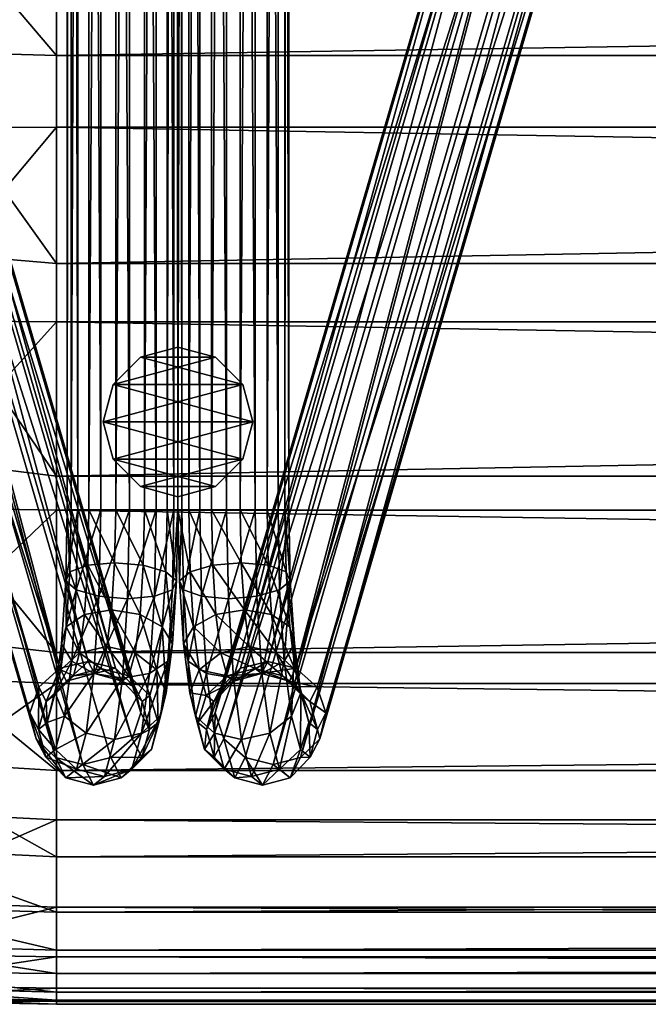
# Model space of a CAD drawing. Header units: inches. Extents: x -36.7 to 36.7, y -12.4 to 12.4.
# Tile 5 of 43: x -25.2 to -22.4, y -12.4 to -8. Entities that reach past the tile are written whole.
import ezdxf

# ---------------------------------------------------------------- set-up
doc = ezdxf.new("R2010")
doc.units = ezdxf.units.IN
doc.header["$MEASUREMENT"] = 0
for name, color, linetype in [('AFUCH-3-BSPT', 4, 'Continuous'), ('AFUCH-3-GDPL', 19, 'Continuous'), ('AFUCH-3-STUP', 5, 'Continuous')]:
    doc.layers.add(name, color=color, linetype=linetype)

msp = doc.modelspace()

# ---------------------------------------------------------------- meshes
at = {"layer": 'AFUCH-3-BSPT'}
mesh = msp.add_polyface(dxfattribs=at)
corners = [(-24.5543, 10.1909, 0.4209), (-24.5543, -10.1909, 0.4209), (-24.6743, 10.1909, 0.3724), (-24.6743, -10.1909, 0.3724), (-24.8024, 10.1909, 0.3904), (-24.8024, -10.1909, 0.3904), (-24.9044, 10.1909, 0.4701), (-24.9044, -10.1909, 0.4701), (-24.9529, 10.1909, 0.59), (-24.9529, -10.1909, 0.59), (-24.9349, 10.1909, 0.7182), (-24.9349, -10.1909, 0.7182), (-24.8552, 10.1909, 0.8202), (-24.8552, -10.1909, 0.8202), (-24.7352, 10.1909, 0.8686), (-24.7352, -10.1909, 0.8686), (-24.607, 10.1909, 0.8506), (-24.607, -10.1909, 0.8506), (-24.5051, 10.1909, 0.771), (-24.5051, -10.1909, 0.771), (-24.4566, 10.1909, 0.651), (-24.4566, -10.1909, 0.651), (-24.4746, 10.1909, 0.5228), (-24.4746, -10.1909, 0.5228), (-24.74, 10.4272, 0.9074), (-26.353, 6.212, 13.0186), (-24.9848, 10.8993, 1.8758), (-26.227, 6.1821, 13.0186), (-24.8592, 10.8684, 1.8782), (-26.1011, 6.2249, 13.0186), (-24.7367, 10.8993, 1.9063), (-26.0089, 6.3287, 13.0186), (-24.6501, 10.9838, 1.9524), (-25.9751, 6.4659, 13.0186), (-24.6228, 11.0991, 2.0043), (-26.0089, 6.5996, 13.0186), (-24.6619, 11.2145, 2.048), (-26.1011, 6.6941, 13.0186), (-24.757, 11.2989, 2.0719), (-24.8826, 11.3298, 2.0694), (-26.4451, 6.3065, 13.0186), (-25.0799, 10.9838, 1.8996), (-26.4789, 6.4402, 13.0186), (-25.119, 11.0991, 1.9434), (-26.4451, 6.5774, 13.0186), (-25.0917, 11.2145, 1.9952), (-26.353, 6.6813, 13.0186), (-25.0051, 11.2989, 2.0414), (-26.227, 6.724, 13.0186)]
mesh.append_faces([[corners[k] for k in face] for face in [(16, 24, 14), (27, 26, 28), (29, 28, 30), (31, 30, 32), (37, 36, 38), (26, 40, 41), (45, 46, 47), (47, 48, 39), (25, 42, 40), (37, 33, 35)]], dxfattribs={"vtx0": -1})
mesh.append_faces([[corners[k] for k in face] for face in [(33, 32, 34), (35, 34, 36), (29, 46, 27), (27, 44, 25), (46, 29, 48), (48, 31, 37)]], dxfattribs={"vtx0": -1, "vtx1": -1})
mesh.append_faces([[corners[k] for k in face] for face in [(41, 42, 43), (43, 44, 45), (27, 46, 44), (25, 44, 42), (48, 29, 31), (37, 31, 33)]], dxfattribs={"vtx0": -1, "vtx2": -1})
mesh.append_faces([[corners[k] for k in face] for face in [(0, 1, 2), (2, 3, 4), (4, 5, 6), (10, 11, 12), (12, 13, 14), (14, 15, 16), (16, 17, 18), (22, 23, 0), (25, 26, 27), (27, 28, 29), (29, 30, 31), (31, 32, 33), (33, 34, 35), (35, 36, 37), (25, 40, 26)]], dxfattribs={"vtx1": -1})
mesh.append_faces([[corners[k] for k in face] for face in [(6, 7, 8), (8, 9, 10), (18, 19, 20), (20, 21, 22)]], dxfattribs={"vtx1": -1, "vtx2": -1})
mesh.append_faces([[corners[k] for k in face] for face in [(37, 38, 39), (41, 40, 42), (43, 42, 44), (45, 44, 46), (47, 46, 48), (39, 48, 37)]], dxfattribs={"vtx2": -1})
mesh = msp.add_polyface(dxfattribs=at)
corners = [(-24.0582, 10.1909, 0.8202), (-24.1734, 10.4272, 0.9074), (-24.1782, 10.1909, 0.8686), (-24.2391, -10.1909, 0.3724), (-24.3591, 10.1909, 0.4209), (-24.2391, 10.1909, 0.3724), (-24.111, -10.1909, 0.3904), (-24.111, 10.1909, 0.3904), (-24.009, -10.1909, 0.4701), (-24.009, 10.1909, 0.4701), (-23.9605, -10.1909, 0.59), (-23.9605, 10.1909, 0.59), (-23.9785, -10.1909, 0.7182), (-23.9785, 10.1909, 0.7182), (-24.0582, -10.1909, 0.8202), (-24.1782, -10.1909, 0.8686), (-24.3063, -10.1909, 0.8506), (-24.3063, 10.1909, 0.8506), (-24.4083, -10.1909, 0.771), (-24.4083, 10.1909, 0.771), (-24.4568, -10.1909, 0.651), (-24.4568, 10.1909, 0.651), (-24.4388, -10.1909, 0.5228), (-24.4388, 10.1909, 0.5228), (-24.3591, -10.1909, 0.4209), (-24.1564, 11.2989, 2.0719), (-22.8123, 6.6939, 13.0186), (-24.0308, 11.3298, 2.0694), (-22.6864, 6.7238, 13.0186), (-23.9083, 11.2989, 2.0414), (-22.5604, 6.6811, 13.0186), (-23.8217, 11.2145, 1.9953), (-22.4682, 6.5772, 13.0186), (-23.7944, 11.0991, 1.9434), (-22.4345, 6.4401, 13.0186), (-23.8335, 10.9838, 1.8996), (-22.4682, 6.3063, 13.0186), (-23.9286, 10.8993, 1.8758), (-22.5604, 6.2119, 13.0186), (-22.6864, 6.182, 13.0186), (-24.2515, 11.2145, 2.048), (-22.9045, 6.5994, 13.0186), (-24.2906, 11.0991, 2.0043), (-22.9382, 6.4657, 13.0186), (-24.2633, 10.9838, 1.9524), (-22.9045, 6.3285, 13.0186), (-24.1767, 10.8993, 1.9063), (-22.8123, 6.2247, 13.0186), (-24.0542, 10.8684, 1.8782)]
mesh.append_faces([[corners[k] for k in face] for face in [(0, 1, 2), (3, 4, 5), (6, 5, 7), (8, 7, 9), (14, 13, 0), (15, 0, 2), (16, 2, 17), (18, 17, 19), (24, 23, 4), (27, 26, 28), (29, 28, 30), (31, 30, 32), (33, 32, 34), (35, 34, 36), (37, 36, 38), (26, 40, 41), (41, 42, 43), (43, 44, 45), (45, 46, 47), (47, 48, 39), (43, 26, 41)]], dxfattribs={"vtx0": -1})
mesh.append_faces([[corners[k] for k in face] for face in [(10, 9, 11), (12, 11, 13), (20, 19, 21), (22, 21, 23), (38, 32, 39), (39, 30, 47), (47, 28, 45), (45, 26, 43)]], dxfattribs={"vtx0": -1, "vtx1": -1})
mesh.append_faces([[corners[k] for k in face] for face in [(39, 32, 30), (47, 30, 28), (45, 28, 26), (38, 34, 32)]], dxfattribs={"vtx0": -1, "vtx2": -1})
mesh.append_faces([[corners[k] for k in face] for face in [(25, 26, 27), (27, 28, 29), (29, 30, 31), (35, 36, 37), (25, 40, 26), (36, 34, 38)]], dxfattribs={"vtx1": -1})
mesh.append_faces([[corners[k] for k in face] for face in [(31, 32, 33), (33, 34, 35), (41, 40, 42), (43, 42, 44)]], dxfattribs={"vtx1": -1, "vtx2": -1})
mesh.append_faces([[corners[k] for k in face] for face in [(37, 38, 39), (45, 44, 46), (47, 46, 48), (39, 48, 37)]], dxfattribs={"vtx2": -1})
mesh = msp.add_polyface(dxfattribs=at)
corners = [(-24.8552, -10.1909, 0.8202), (-24.74, -10.4272, 0.9074), (-24.7352, -10.1909, 0.8686), (-24.9349, -10.1909, 0.7182), (-24.8602, -10.438, 0.8607), (-24.6743, 10.1909, 0.3724), (-24.5543, -10.1909, 0.4209), (-24.6743, -10.1909, 0.3724), (-24.8024, 10.1909, 0.3904), (-24.8024, -10.1909, 0.3904), (-24.9044, 10.1909, 0.4701), (-24.9044, -10.1909, 0.4701), (-24.9529, 10.1909, 0.59), (-24.9529, -10.1909, 0.59), (-24.9349, 10.1909, 0.7182), (-24.8552, 10.1909, 0.8202), (-24.7352, 10.1909, 0.8686), (-24.607, 10.1909, 0.8506), (-24.607, -10.1909, 0.8506), (-24.5051, 10.1909, 0.771), (-24.5051, -10.1909, 0.771), (-24.4566, 10.1909, 0.651), (-24.4566, -10.1909, 0.651), (-24.4746, 10.1909, 0.5228), (-24.4746, -10.1909, 0.5228), (-24.5543, 10.1909, 0.4209), (-24.757, -11.2989, 2.0719), (-26.1011, -6.6939, 13.0186), (-24.8826, -11.3298, 2.0694), (-26.227, -6.7238, 13.0186), (-25.0051, -11.2989, 2.0414), (-26.353, -6.6811, 13.0186), (-25.0917, -11.2145, 1.9953), (-26.4451, -6.5772, 13.0186), (-25.119, -11.0991, 1.9434), (-26.4789, -6.4401, 13.0186), (-25.0799, -10.9838, 1.8996), (-26.4451, -6.3063, 13.0186), (-24.9848, -10.8993, 1.8758), (-26.353, -6.2119, 13.0186), (-26.227, -6.182, 13.0186), (-24.6619, -11.2145, 2.048), (-26.0089, -6.5994, 13.0186), (-24.6228, -11.0991, 2.0043), (-25.9751, -6.4657, 13.0186), (-24.6501, -10.9838, 1.9524), (-26.0089, -6.3285, 13.0186), (-24.7367, -10.8993, 1.9063), (-26.1011, -6.2247, 13.0186), (-24.8592, -10.8684, 1.8782)]
mesh.append_faces([[corners[k] for k in face] for face in [(0, 1, 2), (3, 4, 0), (5, 6, 7), (8, 7, 9), (10, 9, 11), (15, 3, 0), (16, 0, 2), (17, 2, 18), (19, 18, 20), (25, 24, 6), (28, 27, 29), (30, 29, 31), (32, 31, 33), (34, 33, 35), (36, 35, 37), (38, 37, 39), (27, 41, 42), (42, 43, 44), (44, 45, 46), (46, 47, 48), (48, 49, 40), (44, 27, 42)]], dxfattribs={"vtx0": -1})
mesh.append_faces([[corners[k] for k in face] for face in [(12, 11, 13), (14, 13, 3), (21, 20, 22), (23, 22, 24), (39, 33, 40), (40, 31, 48), (48, 29, 46), (46, 27, 44)]], dxfattribs={"vtx0": -1, "vtx1": -1})
mesh.append_faces([[corners[k] for k in face] for face in [(40, 33, 31), (48, 31, 29), (46, 29, 27), (39, 35, 33)]], dxfattribs={"vtx0": -1, "vtx2": -1})
mesh.append_faces([[corners[k] for k in face] for face in [(26, 27, 28), (28, 29, 30), (30, 31, 32), (36, 37, 38), (26, 41, 27), (37, 35, 39)]], dxfattribs={"vtx1": -1})
mesh.append_faces([[corners[k] for k in face] for face in [(32, 33, 34), (34, 35, 36), (42, 41, 43), (44, 43, 45)]], dxfattribs={"vtx1": -1, "vtx2": -1})
mesh.append_faces([[corners[k] for k in face] for face in [(38, 39, 40), (46, 45, 47), (48, 47, 49), (40, 49, 38)]], dxfattribs={"vtx2": -1})
mesh = msp.add_polyface(dxfattribs=at)
corners = [(-24.3591, -10.1909, 0.4209), (-24.3591, 10.1909, 0.4209), (-24.2391, -10.1909, 0.3724), (-24.2391, 10.1909, 0.3724), (-24.111, -10.1909, 0.3904), (-24.111, 10.1909, 0.3904), (-24.009, -10.1909, 0.4701), (-24.009, 10.1909, 0.4701), (-23.9605, -10.1909, 0.59), (-23.9605, 10.1909, 0.59), (-23.9785, -10.1909, 0.7182), (-23.9785, 10.1909, 0.7182), (-24.0582, -10.1909, 0.8202), (-24.0582, 10.1909, 0.8202), (-24.1782, -10.1909, 0.8686), (-24.1782, 10.1909, 0.8686), (-24.3063, -10.1909, 0.8506), (-24.3063, 10.1909, 0.8506), (-24.4083, -10.1909, 0.771), (-24.4083, 10.1909, 0.771), (-24.4568, -10.1909, 0.651), (-24.4568, 10.1909, 0.651), (-24.4388, -10.1909, 0.5228), (-24.4388, 10.1909, 0.5228), (-24.1734, -10.4272, 0.9074), (-24.0532, -10.438, 0.8607), (-22.5604, -6.212, 13.0186), (-23.9286, -10.8993, 1.8758), (-22.6864, -6.1821, 13.0186), (-24.0542, -10.8684, 1.8782), (-22.8123, -6.2249, 13.0186), (-24.1767, -10.8993, 1.9063), (-22.9045, -6.3287, 13.0186), (-24.2633, -10.9838, 1.9524), (-22.9382, -6.4659, 13.0186), (-24.2906, -11.0991, 2.0043), (-22.9045, -6.5996, 13.0186), (-24.2515, -11.2145, 2.048), (-22.8123, -6.6941, 13.0186), (-24.1564, -11.2989, 2.0719), (-24.0308, -11.3298, 2.0694), (-22.4682, -6.3065, 13.0186), (-23.8335, -10.9838, 1.8996), (-22.4345, -6.4402, 13.0186), (-23.7944, -11.0991, 1.9434), (-22.4682, -6.5774, 13.0186), (-23.8217, -11.2145, 1.9952), (-22.5604, -6.6813, 13.0186), (-23.9083, -11.2989, 2.0414), (-22.6864, -6.724, 13.0186)]
mesh.append_faces([[corners[k] for k in face] for face in [(16, 24, 14), (14, 25, 12), (28, 27, 29), (30, 29, 31), (32, 31, 33), (38, 37, 39), (27, 41, 42), (46, 47, 48), (48, 49, 40), (26, 43, 41), (38, 34, 36)]], dxfattribs={"vtx0": -1})
mesh.append_faces([[corners[k] for k in face] for face in [(34, 33, 35), (36, 35, 37), (30, 47, 28), (28, 45, 26), (47, 30, 49), (49, 32, 38)]], dxfattribs={"vtx0": -1, "vtx1": -1})
mesh.append_faces([[corners[k] for k in face] for face in [(42, 43, 44), (44, 45, 46), (28, 47, 45), (26, 45, 43), (49, 30, 32), (38, 32, 34)]], dxfattribs={"vtx0": -1, "vtx2": -1})
mesh.append_faces([[corners[k] for k in face] for face in [(0, 1, 2), (2, 3, 4), (4, 5, 6), (10, 11, 12), (12, 13, 14), (14, 15, 16), (16, 17, 18), (22, 23, 0), (26, 27, 28), (28, 29, 30), (30, 31, 32), (32, 33, 34), (34, 35, 36), (36, 37, 38), (26, 41, 27)]], dxfattribs={"vtx1": -1})
mesh.append_faces([[corners[k] for k in face] for face in [(6, 7, 8), (8, 9, 10), (18, 19, 20), (20, 21, 22)]], dxfattribs={"vtx1": -1, "vtx2": -1})
mesh.append_faces([[corners[k] for k in face] for face in [(38, 39, 40), (42, 41, 43), (44, 43, 45), (46, 45, 47), (48, 47, 49), (40, 49, 38)]], dxfattribs={"vtx2": -1})
mesh = msp.add_polyface(dxfattribs=at)
corners = [(-24.7352, -10.1909, 0.8686), (-24.74, -10.4272, 0.9074), (-24.612, -10.438, 0.8912), (-24.607, -10.1909, 0.8506), (-24.5106, -10.4674, 0.8164), (-24.5051, -10.1909, 0.771), (-24.463, -10.5077, 0.703), (-24.4566, -10.1909, 0.651), (-24.4818, -10.5479, 0.5814), (-24.4746, -10.1909, 0.5228), (-24.5621, -10.5774, 0.4843), (-24.5543, -10.1909, 0.4209), (-24.6823, -10.5882, 0.4376), (-24.6743, -10.1909, 0.3724), (-24.8102, -10.5774, 0.4538), (-24.8024, -10.1909, 0.3904), (-24.9116, -10.5479, 0.5287), (-24.9044, -10.1909, 0.4701), (-24.9592, -10.5077, 0.642), (-24.9529, -10.1909, 0.59), (-24.9404, -10.4674, 0.7636), (-24.9349, -10.1909, 0.7182), (-24.8602, -10.438, 0.8607), (-24.8552, -10.1909, 0.8202), (-24.9777, -10.7908, 0.7925), (-24.9566, -10.7146, 0.8949), (-24.8969, -10.8298, 1.1597), (-24.8746, -10.6588, 0.9781), (-24.7751, -10.8019, 1.1934), (-24.6487, -10.8298, 1.1902), (-24.7537, -10.6384, 1.0197), (-24.6264, -10.6588, 1.0085), (-24.9324, -10.867, 0.6982), (-24.8327, -10.9227, 0.6374), (-24.7054, -10.9432, 0.6262), (-24.5846, -10.9227, 0.6678), (-24.4814, -10.7908, 0.8534), (-24.5026, -10.867, 0.751), (-24.5268, -10.7146, 0.9477), (-24.5517, -10.906, 1.151)]
mesh.append_faces([[corners[k] for k in face] for face in [(0, 2, 3), (3, 4, 5), (9, 10, 11), (11, 12, 13), (13, 14, 15), (15, 16, 17), (30, 29, 31), (1, 31, 2), (14, 32, 16), (12, 33, 14), (10, 34, 12), (8, 35, 10), (38, 2, 31), (31, 39, 38)]], dxfattribs={"vtx0": -1})
mesh.append_faces([[corners[k] for k in face] for face in [(24, 25, 18), (32, 24, 16), (36, 37, 6), (38, 36, 4)]], dxfattribs={"vtx0": -1, "vtx1": -1})
mesh.append_faces([[corners[k] for k in face] for face in [(5, 6, 7), (7, 8, 9), (17, 18, 19), (19, 20, 21), (6, 37, 8), (4, 36, 6)]], dxfattribs={"vtx0": -1, "vtx2": -1})
mesh.append_faces([[corners[k] for k in face] for face in [(25, 27, 20), (28, 29, 30), (30, 31, 1), (27, 30, 22)]], dxfattribs={"vtx1": -1})
mesh.append_faces([[corners[k] for k in face] for face in [(5, 4, 6), (7, 6, 8), (17, 16, 18), (19, 18, 20), (24, 18, 16), (25, 20, 18)]], dxfattribs={"vtx1": -1, "vtx2": -1})
mesh.append_faces([[corners[k] for k in face] for face in [(0, 1, 2), (3, 2, 4), (9, 8, 10), (11, 10, 12), (13, 12, 14), (15, 14, 16), (21, 20, 22), (23, 22, 1), (26, 27, 25), (28, 30, 27), (27, 22, 20), (30, 1, 22), (38, 4, 2)]], dxfattribs={"vtx2": -1})
mesh = msp.add_polyface(dxfattribs=at)
corners = [(-24.111, -10.1909, 0.3904), (-24.2311, -10.5881, 0.4376), (-24.2391, -10.1909, 0.3724), (-24.3513, -10.5774, 0.4843), (-24.3591, -10.1909, 0.4209), (-24.4316, -10.5479, 0.5814), (-24.4388, -10.1909, 0.5228), (-24.4504, -10.5077, 0.703), (-24.4568, -10.1909, 0.651), (-24.4027, -10.4674, 0.8164), (-24.4083, -10.1909, 0.771), (-24.3014, -10.438, 0.8912), (-24.3063, -10.1909, 0.8506), (-24.1734, -10.4272, 0.9074), (-24.1782, -10.1909, 0.8686), (-24.0532, -10.438, 0.8607), (-24.0582, -10.1909, 0.8202), (-23.973, -10.4674, 0.7636), (-23.9785, -10.1909, 0.7182), (-23.9541, -10.5077, 0.642), (-23.9605, -10.1909, 0.59), (-24.0018, -10.5479, 0.5287), (-24.009, -10.1909, 0.4701), (-24.1032, -10.5774, 0.4538), (-24.4319, -10.7908, 0.8534), (-24.3866, -10.7146, 0.9477), (-24.2647, -10.8298, 1.1902), (-24.287, -10.6588, 1.0085), (-24.1383, -10.8019, 1.1934), (-24.0165, -10.8298, 1.1597), (-24.1597, -10.6384, 1.0197), (-24.0388, -10.6588, 0.9781), (-24.4108, -10.867, 0.751), (-24.3288, -10.9227, 0.6678), (-24.208, -10.9431, 0.6262), (-24.0807, -10.9227, 0.6374), (-23.9357, -10.7908, 0.7925), (-23.981, -10.867, 0.6982), (-23.9568, -10.7146, 0.8949), (-23.9319, -10.906, 1.0982)]
mesh.append_faces([[corners[k] for k in face] for face in [(0, 1, 2), (2, 3, 4), (4, 5, 6), (10, 11, 12), (16, 17, 18), (22, 23, 0), (30, 29, 31), (13, 31, 15), (3, 32, 5), (1, 33, 3), (23, 34, 1), (21, 35, 23), (38, 15, 31), (31, 39, 38)]], dxfattribs={"vtx0": -1})
mesh.append_faces([[corners[k] for k in face] for face in [(24, 25, 7), (32, 24, 5), (36, 37, 19), (38, 36, 17)]], dxfattribs={"vtx0": -1, "vtx1": -1})
mesh.append_faces([[corners[k] for k in face] for face in [(6, 7, 8), (8, 9, 10), (18, 19, 20), (20, 21, 22), (19, 37, 21), (17, 36, 19)]], dxfattribs={"vtx0": -1, "vtx2": -1})
mesh.append_faces([[corners[k] for k in face] for face in [(25, 27, 9), (28, 29, 30), (30, 31, 13), (27, 30, 11)]], dxfattribs={"vtx1": -1})
mesh.append_faces([[corners[k] for k in face] for face in [(6, 5, 7), (8, 7, 9), (18, 17, 19), (20, 19, 21), (24, 7, 5), (25, 9, 7)]], dxfattribs={"vtx1": -1, "vtx2": -1})
mesh.append_faces([[corners[k] for k in face] for face in [(2, 1, 3), (4, 3, 5), (10, 9, 11), (12, 11, 13), (14, 13, 15), (16, 15, 17), (22, 21, 23), (0, 23, 1), (26, 27, 25), (28, 30, 27), (27, 11, 9), (30, 13, 11), (38, 17, 15)]], dxfattribs={"vtx2": -1})
mesh = msp.add_polyface(dxfattribs=at)
corners = [(-24.6228, -11.0991, 2.0043), (-24.6169, -11.0481, 1.6816), (-24.6501, -10.9838, 1.9524), (-24.7069, -10.9568, 1.6643), (-24.7367, -10.8993, 1.9063), (-24.8307, -10.9234, 1.6468), (-24.8592, -10.8684, 1.8782), (-24.9551, -10.9568, 1.6338), (-24.9848, -10.8993, 1.8758), (-25.0467, -11.0481, 1.6288), (-25.0799, -10.9838, 1.8996), (-24.8017, -10.9005, 1.4101), (-24.9247, -10.9328, 1.3864), (-24.8969, -10.8298, 1.1597), (-24.9815, -10.906, 1.0982), (-24.9566, -10.7146, 0.8949), (-24.9777, -10.7908, 0.7925), (-24.7751, -10.8019, 1.1934), (-24.8746, -10.6588, 0.9781), (-24.6766, -10.9328, 1.4168), (-24.6487, -10.8298, 1.1902), (-25.0127, -11.0213, 1.3519), (-25.0063, -11.01, 1.0254), (-24.9646, -11.114, 0.9607), (-24.9324, -10.867, 0.6982), (-24.8327, -10.9227, 0.6374), (-24.8102, -10.5774, 0.4538), (-24.7054, -10.9432, 0.6262), (-24.8676, -11.1902, 0.9215), (-24.6823, -10.5882, 0.4376), (-24.5846, -10.9227, 0.6678), (-24.7413, -11.2181, 0.9183), (-24.5621, -10.5774, 0.4843), (-24.5348, -11.114, 1.0134), (-24.6195, -11.1902, 0.9519), (-24.5026, -10.867, 0.751), (-24.4818, -10.5479, 0.5814), (-24.51, -11.01, 1.0863), (-24.4814, -10.7908, 0.8534), (-24.5829, -11.0213, 1.4046), (-24.5457, -11.1421, 1.3768), (-24.5517, -10.906, 1.151), (-24.5268, -10.7146, 0.9477), (-24.6264, -10.6588, 1.0085)]
mesh.append_faces([[corners[k] for k in face] for face in [(2, 3, 4), (4, 5, 6), (6, 7, 8), (8, 9, 10), (11, 3, 19), (17, 19, 20), (21, 7, 12), (25, 23, 24), (27, 28, 25), (30, 31, 27), (35, 34, 30), (20, 39, 41)]], dxfattribs={"vtx0": -1})
mesh.append_faces([[corners[k] for k in face] for face in [(22, 14, 16), (23, 22, 24), (37, 33, 38), (39, 40, 41), (41, 37, 42)]], dxfattribs={"vtx0": -1, "vtx1": -1})
mesh.append_faces([[corners[k] for k in face] for face in [(0, 1, 2), (22, 21, 14), (24, 22, 16), (38, 33, 35), (41, 40, 37), (42, 37, 38)]], dxfattribs={"vtx0": -1, "vtx2": -1})
mesh.append_faces([[corners[k] for k in face] for face in [(12, 11, 13), (14, 13, 15), (13, 17, 18), (5, 3, 11), (11, 19, 17), (7, 5, 12), (9, 7, 21), (21, 12, 14), (25, 24, 26), (27, 25, 29), (30, 27, 32), (33, 34, 35), (35, 30, 36), (39, 19, 1)]], dxfattribs={"vtx1": -1})
mesh.append_faces([[corners[k] for k in face] for face in [(14, 15, 16)]], dxfattribs={"vtx1": -1, "vtx2": -1})
mesh.append_faces([[corners[k] for k in face] for face in [(2, 1, 3), (4, 3, 5), (6, 5, 7), (8, 7, 9), (5, 11, 12), (12, 13, 14), (11, 17, 13), (19, 3, 1), (20, 19, 39), (43, 20, 41)]], dxfattribs={"vtx2": -1})
mesh = msp.add_polyface(dxfattribs=at)
corners = [(-23.7944, -11.0991, 1.9434), (-23.8667, -11.0481, 1.6288), (-23.8335, -10.9838, 1.8996), (-23.9583, -10.9568, 1.6338), (-23.9286, -10.8993, 1.8758), (-24.0826, -10.9234, 1.6468), (-24.0542, -10.8684, 1.8782), (-24.2064, -10.9568, 1.6643), (-24.1767, -10.8993, 1.9063), (-24.2965, -11.0481, 1.6816), (-24.2633, -10.9838, 1.9524), (-24.1117, -10.9004, 1.4101), (-24.2368, -10.9328, 1.4168), (-24.2647, -10.8298, 1.1902), (-24.3617, -10.906, 1.151), (-24.3866, -10.7146, 0.9477), (-24.4319, -10.7908, 0.8534), (-24.1383, -10.8019, 1.1934), (-24.287, -10.6588, 1.0085), (-23.9887, -10.9328, 1.3864), (-24.0165, -10.8298, 1.1597), (-24.3305, -11.0213, 1.4046), (-24.4033, -11.01, 1.0863), (-24.3785, -11.114, 1.0134), (-24.4108, -10.867, 0.751), (-24.3288, -10.9227, 0.6678), (-24.3513, -10.5774, 0.4843), (-24.208, -10.9431, 0.6262), (-24.2939, -11.1902, 0.9519), (-24.2311, -10.5881, 0.4376), (-24.0807, -10.9227, 0.6374), (-24.1721, -11.2181, 0.9183), (-24.1032, -10.5774, 0.4538), (-23.9488, -11.114, 0.9607), (-24.0458, -11.1902, 0.9215), (-23.981, -10.867, 0.6982), (-24.0018, -10.5479, 0.5287), (-23.9071, -11.01, 1.0254), (-23.9357, -10.7908, 0.7925), (-23.9007, -11.0213, 1.3519), (-23.8714, -11.1421, 1.3159), (-23.9319, -10.906, 1.0982), (-23.9568, -10.7146, 0.8949), (-24.0388, -10.6588, 0.9781)]
mesh.append_faces([[corners[k] for k in face] for face in [(2, 3, 4), (4, 5, 6), (6, 7, 8), (8, 9, 10), (11, 3, 19), (17, 19, 20), (21, 7, 12), (25, 23, 24), (27, 28, 25), (30, 31, 27), (35, 34, 30), (20, 39, 41)]], dxfattribs={"vtx0": -1})
mesh.append_faces([[corners[k] for k in face] for face in [(22, 14, 16), (23, 22, 24), (37, 33, 38), (39, 40, 41), (41, 37, 42)]], dxfattribs={"vtx0": -1, "vtx1": -1})
mesh.append_faces([[corners[k] for k in face] for face in [(0, 1, 2), (22, 21, 14), (24, 22, 16), (38, 33, 35), (41, 40, 37), (42, 37, 38)]], dxfattribs={"vtx0": -1, "vtx2": -1})
mesh.append_faces([[corners[k] for k in face] for face in [(12, 11, 13), (14, 13, 15), (13, 17, 18), (5, 3, 11), (11, 19, 17), (7, 5, 12), (9, 7, 21), (21, 12, 14), (25, 24, 26), (27, 25, 29), (30, 27, 32), (33, 34, 35), (35, 30, 36), (39, 19, 1)]], dxfattribs={"vtx1": -1})
mesh.append_faces([[corners[k] for k in face] for face in [(14, 15, 16)]], dxfattribs={"vtx1": -1, "vtx2": -1})
mesh.append_faces([[corners[k] for k in face] for face in [(2, 1, 3), (4, 3, 5), (6, 5, 7), (8, 7, 9), (5, 11, 12), (12, 13, 14), (11, 17, 13), (19, 3, 1), (20, 19, 39), (43, 20, 41)]], dxfattribs={"vtx2": -1})
mesh = msp.add_polyface(dxfattribs=at)
corners = [(-25.0051, -11.2989, 2.0414), (-24.8349, -11.4223, 1.6804), (-24.8826, -11.3298, 2.0694), (-24.7105, -11.3889, 1.6934), (-24.757, -11.2989, 2.0719), (-24.6189, -11.2976, 1.6984), (-24.6619, -11.2145, 2.048), (-24.5847, -11.1729, 1.6941), (-24.6228, -11.0991, 2.0043), (-24.6169, -11.0481, 1.6816), (-25.0799, -10.9838, 1.8996), (-25.0467, -11.0481, 1.6288), (-25.0809, -11.1729, 1.6332), (-25.119, -11.0991, 1.9434), (-25.0487, -11.2976, 1.6456), (-25.0917, -11.2145, 1.9953), (-24.9587, -11.3889, 1.663), (-25.042, -11.1421, 1.3159), (-25.0127, -11.0213, 1.3519), (-25.0063, -11.01, 1.0254), (-25.0048, -11.2629, 1.2881), (-24.9646, -11.114, 0.9607), (-24.9111, -11.3513, 1.2759), (-24.8676, -11.1902, 0.9215), (-24.8327, -10.9227, 0.6374), (-24.786, -11.3837, 1.2826), (-24.7413, -11.2181, 0.9183), (-24.7054, -10.9432, 0.6262), (-24.663, -11.3513, 1.3064), (-24.6195, -11.1902, 0.9519), (-24.5846, -10.9227, 0.6678), (-24.575, -11.2629, 1.3409), (-24.5348, -11.114, 1.0134), (-24.5457, -11.1421, 1.3768), (-24.51, -11.01, 1.0863), (-24.5829, -11.0213, 1.4046)]
mesh.append_faces([[corners[k] for k in face] for face in [(0, 1, 2), (2, 3, 4), (4, 5, 6), (15, 16, 0), (22, 14, 20), (23, 20, 21), (25, 16, 22), (26, 22, 23), (28, 1, 25), (29, 25, 26), (31, 3, 28), (32, 28, 29)]], dxfattribs={"vtx0": -1})
mesh.append_faces([[corners[k] for k in face] for face in [(12, 11, 17), (17, 18, 19), (14, 12, 20), (20, 17, 21), (7, 5, 33), (33, 31, 34), (9, 7, 35)]], dxfattribs={"vtx0": -1, "vtx1": -1})
mesh.append_faces([[corners[k] for k in face] for face in [(6, 7, 8), (10, 12, 13), (13, 14, 15), (17, 11, 18), (20, 12, 17), (21, 17, 19), (33, 5, 31), (34, 31, 32), (35, 7, 33)]], dxfattribs={"vtx0": -1, "vtx2": -1})
mesh.append_faces([[corners[k] for k in face] for face in [(16, 14, 22), (22, 20, 23), (23, 21, 24), (1, 16, 25), (25, 22, 26), (26, 23, 27), (3, 1, 28), (28, 25, 29), (29, 26, 30), (5, 3, 31), (31, 28, 32)]], dxfattribs={"vtx1": -1})
mesh.append_faces([[corners[k] for k in face] for face in [(6, 5, 7), (8, 7, 9), (10, 11, 12), (13, 12, 14)]], dxfattribs={"vtx1": -1, "vtx2": -1})
mesh.append_faces([[corners[k] for k in face] for face in [(2, 1, 3), (4, 3, 5), (15, 14, 16), (0, 16, 1)]], dxfattribs={"vtx2": -1})
mesh = msp.add_polyface(dxfattribs=at)
corners = [(-24.1564, -11.2989, 2.0719), (-24.0785, -11.4223, 1.6804), (-24.0308, -11.3298, 2.0694), (-23.9547, -11.3889, 1.6629), (-23.9083, -11.2989, 2.0414), (-23.8647, -11.2976, 1.6456), (-23.8217, -11.2145, 1.9952), (-23.8324, -11.1729, 1.6331), (-23.7944, -11.0991, 1.9434), (-23.8667, -11.0481, 1.6288), (-24.2633, -10.9838, 1.9524), (-24.2965, -11.0481, 1.6816), (-24.3287, -11.1729, 1.6941), (-24.2906, -11.0991, 2.0043), (-24.2944, -11.2976, 1.6984), (-24.2515, -11.2145, 2.048), (-24.2029, -11.3889, 1.6934), (-24.3677, -11.1421, 1.3768), (-24.3305, -11.0213, 1.4046), (-24.4033, -11.01, 1.0863), (-24.3383, -11.2629, 1.3409), (-24.3785, -11.114, 1.0134), (-24.2504, -11.3513, 1.3064), (-24.2939, -11.1902, 0.9519), (-24.3288, -10.9227, 0.6678), (-24.1274, -11.3837, 1.2826), (-24.1721, -11.2181, 0.9183), (-24.208, -10.9431, 0.6262), (-24.0023, -11.3513, 1.2759), (-24.0458, -11.1902, 0.9215), (-24.0807, -10.9227, 0.6374), (-23.9086, -11.2629, 1.2881), (-23.9488, -11.114, 0.9607), (-23.8714, -11.1421, 1.3159), (-23.9071, -11.01, 1.0254), (-23.9007, -11.0213, 1.3519)]
mesh.append_faces([[corners[k] for k in face] for face in [(0, 1, 2), (2, 3, 4), (4, 5, 6), (15, 16, 0), (22, 14, 20), (23, 20, 21), (25, 16, 22), (26, 22, 23), (28, 1, 25), (29, 25, 26), (31, 3, 28), (32, 28, 29)]], dxfattribs={"vtx0": -1})
mesh.append_faces([[corners[k] for k in face] for face in [(12, 11, 17), (17, 18, 19), (14, 12, 20), (20, 17, 21), (7, 5, 33), (33, 31, 34), (9, 7, 35)]], dxfattribs={"vtx0": -1, "vtx1": -1})
mesh.append_faces([[corners[k] for k in face] for face in [(6, 7, 8), (10, 12, 13), (13, 14, 15), (17, 11, 18), (20, 12, 17), (21, 17, 19), (33, 5, 31), (34, 31, 32), (35, 7, 33)]], dxfattribs={"vtx0": -1, "vtx2": -1})
mesh.append_faces([[corners[k] for k in face] for face in [(16, 14, 22), (22, 20, 23), (23, 21, 24), (1, 16, 25), (25, 22, 26), (26, 23, 27), (3, 1, 28), (28, 25, 29), (29, 26, 30), (5, 3, 31), (31, 28, 32)]], dxfattribs={"vtx1": -1})
mesh.append_faces([[corners[k] for k in face] for face in [(6, 5, 7), (8, 7, 9), (10, 11, 12), (13, 12, 14)]], dxfattribs={"vtx1": -1, "vtx2": -1})
mesh.append_faces([[corners[k] for k in face] for face in [(2, 1, 3), (4, 3, 5), (15, 14, 16), (0, 16, 1)]], dxfattribs={"vtx2": -1})
at = {"layer": 'AFUCH-3-GDPL'}
mesh = msp.add_polyface(dxfattribs=at)
corners = [(-24.122, -9.7972, 0), (-24.1669, -9.6298, 0), (-24.2894, -9.5073, 0), (-24.4567, -9.4625, 0), (-24.624, -9.5073, 0), (-24.7465, -9.6298, 0), (-24.7913, -9.7972, 0), (-24.7465, -9.9645, 0), (-24.624, -10.087, 0), (-24.4567, -10.1318, 0), (-24.2894, -10.087, 0), (-24.1669, -9.9645, 0), (-24.122, -9.7972, 0.3725), (-24.1669, -9.9645, 0.3725), (-24.2894, -10.087, 0.3725), (-24.4567, -10.1318, 0.3725), (-24.624, -10.087, 0.3725), (-24.7465, -9.9645, 0.3725), (-24.7913, -9.7972, 0.3725), (-24.7465, -9.6298, 0.3725), (-24.624, -9.5073, 0.3725), (-24.4567, -9.4625, 0.3725), (-24.2894, -9.5073, 0.3725), (-24.1669, -9.6298, 0.3725)]
mesh.append_faces([[corners[k] for k in face] for face in [(0, 23, 12), (11, 12, 13), (10, 13, 14), (9, 14, 15), (8, 15, 16), (7, 16, 17), (6, 17, 18), (5, 18, 19), (4, 19, 20), (3, 20, 21), (2, 21, 22), (1, 22, 23), (2, 4, 3), (8, 10, 9), (14, 16, 15), (20, 22, 21)]], dxfattribs={"vtx0": -1})
mesh.append_faces([[corners[k] for k in face] for face in [(11, 7, 0), (0, 6, 1), (1, 5, 2), (7, 11, 8), (23, 19, 12), (12, 18, 13), (13, 17, 14), (19, 23, 20)]], dxfattribs={"vtx0": -1, "vtx1": -1})
mesh.append_faces([[corners[k] for k in face] for face in [(0, 7, 6), (1, 6, 5), (2, 5, 4), (8, 11, 10), (12, 19, 18), (13, 18, 17), (14, 17, 16), (20, 23, 22)]], dxfattribs={"vtx0": -1, "vtx2": -1})
mesh.append_faces([[corners[k] for k in face] for face in [(1, 23, 0), (0, 12, 11), (11, 13, 10), (10, 14, 9), (9, 15, 8), (8, 16, 7), (7, 17, 6), (6, 18, 5), (5, 19, 4), (4, 20, 3), (3, 21, 2), (2, 22, 1)]], dxfattribs={"vtx1": -1})
mesh = msp.add_polyface(dxfattribs=at)
corners = [(-24.122, -9.7972, 0), (-24.1669, -9.6298, 0), (-24.2894, -9.5073, 0), (-24.4567, -9.4625, 0), (-24.624, -9.5073, 0), (-24.7465, -9.6298, 0), (-24.7913, -9.7972, 0), (-24.7465, -9.9645, 0), (-24.624, -10.087, 0), (-24.4567, -10.1318, 0), (-24.2894, -10.087, 0), (-24.1669, -9.9645, 0), (-24.122, -9.7972, 0.3725), (-24.1669, -9.9645, 0.3725), (-24.2894, -10.087, 0.3725), (-24.4567, -10.1318, 0.3725), (-24.624, -10.087, 0.3725), (-24.7465, -9.9645, 0.3725), (-24.7913, -9.7972, 0.3725), (-24.7465, -9.6298, 0.3725), (-24.624, -9.5073, 0.3725), (-24.4567, -9.4625, 0.3725), (-24.2894, -9.5073, 0.3725), (-24.1669, -9.6298, 0.3725)]
mesh.append_faces([[corners[k] for k in face] for face in [(0, 23, 12), (11, 12, 13), (10, 13, 14), (9, 14, 15), (8, 15, 16), (7, 16, 17), (6, 17, 18), (5, 18, 19), (4, 19, 20), (3, 20, 21), (2, 21, 22), (1, 22, 23), (2, 4, 3), (8, 10, 9), (14, 16, 15), (20, 22, 21)]], dxfattribs={"vtx0": -1})
mesh.append_faces([[corners[k] for k in face] for face in [(11, 7, 0), (0, 6, 1), (1, 5, 2), (7, 11, 8), (23, 19, 12), (12, 18, 13), (13, 17, 14), (19, 23, 20)]], dxfattribs={"vtx0": -1, "vtx1": -1})
mesh.append_faces([[corners[k] for k in face] for face in [(0, 7, 6), (1, 6, 5), (2, 5, 4), (8, 11, 10), (12, 19, 18), (13, 18, 17), (14, 17, 16), (20, 23, 22)]], dxfattribs={"vtx0": -1, "vtx2": -1})
mesh.append_faces([[corners[k] for k in face] for face in [(1, 23, 0), (0, 12, 11), (11, 13, 10), (10, 14, 9), (9, 15, 8), (8, 16, 7), (7, 17, 6), (6, 18, 5), (5, 19, 4), (4, 20, 3), (3, 21, 2), (2, 22, 1)]], dxfattribs={"vtx1": -1})
at = {"layer": 'AFUCH-3-STUP'}
mesh = msp.add_polyface(dxfattribs=at)
corners = [(25, -12.3483, 14.8417), (25, -12.3846, 15.0574), (-25, -12.3846, 15.0574), (25, -12.2643, 14.6514), (-25, -12.3483, 14.8417), (25, -12.1611, 14.4882), (-25, -12.2643, 14.6514), (25, -11.9912, 14.3435), (-25, -12.1611, 14.4882), (25, -11.7429, 14.2054), (-25, -11.9912, 14.3435), (25, -11.3573, 14.0453), (-25, -11.7429, 14.2054), (25, -10.8289, 13.8676), (-25, -11.3573, 14.0453), (25, -10.04, 13.6186), (-25, -10.8289, 13.8676), (25, -9.0889, 13.3191), (-25, -10.04, 13.6186), (25, -8.1576, 13.1279), (-25, -9.0889, 13.3191), (25, -7.3841, 13.1279), (-25, -8.1576, 13.1279), (25, -6.67, 13.1279), (-25, -7.3841, 13.1279), (25, -5.9593, 13.1279), (-25, -6.67, 13.1279), (25, 0, 13.1279), (25, -0.9708, 13.1279), (-25, -0.9708, 13.1279), (25, -1.6852, 13.1279), (-25, -1.6852, 13.1279), (25, -2.3981, 13.1279), (-25, -2.3981, 13.1279), (25, -3.111, 13.1279), (-25, -3.111, 13.1279), (25, -3.8239, 13.1279), (-25, -3.8239, 13.1279), (25, -4.5366, 13.1279), (-25, -4.5366, 13.1279), (25, -5.2484, 13.1279), (-25, -5.2484, 13.1279), (-25, -5.9593, 13.1279), (25, -0.8895, 17.4379), (25, 0, 17.4408), (-25, 0, 17.4408), (25, -1.6078, 17.431), (-25, -0.8895, 17.4379), (25, -2.3308, 17.4095), (-25, -1.6078, 17.431), (25, -3.0589, 17.3864), (-25, -2.3308, 17.4095), (25, -3.7918, 17.3682), (-25, -3.0589, 17.3864), (25, -4.5278, 17.3449), (-25, -3.7918, 17.3682), (25, -5.2691, 17.3156), (-25, -4.5278, 17.3449), (25, -6.0219, 17.2775), (-25, -5.2691, 17.3156), (25, -6.799, 17.2272), (-25, -6.0219, 17.2775), (25, -7.6167, 17.1579), (-25, -6.799, 17.2272), (25, -8.4784, 17.0618), (-25, -7.6167, 17.1579), (25, -9.3504, 16.9359), (-25, -8.4784, 17.0618), (25, -10.1922, 16.7771), (-25, -9.3504, 16.9359), (25, -10.9681, 16.6176), (-25, -10.1922, 16.7771), (25, -11.5767, 16.4614), (-25, -10.9681, 16.6176), (25, -11.9686, 16.312), (-25, -11.5767, 16.4614), (25, -12.1904, 16.155), (-25, -11.9686, 16.312), (25, -12.33, 15.9637), (-25, -12.1904, 16.155), (25, -12.3905, 15.6598), (-25, -12.33, 15.9637), (25, -12.4027, 15.3184), (-25, -12.3905, 15.6598), (-25, -12.4027, 15.3184), (25, 0.9708, 13.1279), (25, 0, 13.1279), (-25, 0.9708, 13.1279), (25, 1.6852, 13.1279), (-25, 1.6852, 13.1279), (25, 0, 17.4408), (25, 0.8895, 17.4379), (-25, 0, 17.4408), (25, 1.6078, 17.431), (-25, 0.8895, 17.4379), (25, 2.3308, 17.4095), (-25, 1.6078, 17.431)]
mesh.append_faces([[corners[k] for k in face] for face in [(0, 1, 2), (9, 7, 10), (11, 9, 12), (13, 11, 14), (15, 13, 16), (17, 15, 18), (19, 17, 20), (21, 19, 22), (23, 21, 24), (25, 23, 26), (27, 28, 29), (28, 30, 31), (30, 32, 33), (32, 34, 35), (34, 36, 37), (36, 38, 39), (38, 40, 41), (40, 25, 42), (43, 44, 45), (46, 43, 47), (48, 46, 49), (50, 48, 51), (52, 50, 53), (54, 52, 55), (56, 54, 57), (58, 56, 59), (60, 58, 61), (62, 60, 63), (64, 62, 65), (66, 64, 67), (68, 66, 69), (70, 68, 71), (72, 70, 73), (74, 72, 75), (82, 80, 83), (1, 82, 84), (85, 86, 87), (88, 85, 89), (90, 91, 92), (91, 93, 94), (93, 95, 96)]], dxfattribs={"vtx0": -1, "vtx1": -1, "vtx2": -1})
mesh.append_faces([[corners[k] for k in face] for face in [(3, 0, 4), (5, 3, 6), (7, 5, 8), (76, 74, 77), (78, 76, 79), (80, 78, 81)]], dxfattribs={"vtx0": -1, "vtx2": -1})
mesh = msp.add_polyface(dxfattribs=at)
corners = [(-25, -12.3846, 15.0574), (-25, -12.3483, 14.8417), (25, -12.3483, 14.8417), (-25, -12.2643, 14.6514), (25, -12.2643, 14.6514), (-25, -12.1611, 14.4882), (25, -12.1611, 14.4882), (-25, -11.9912, 14.3435), (25, -11.9912, 14.3435), (-25, -11.7429, 14.2054), (25, -11.7429, 14.2054), (-25, -11.3573, 14.0453), (25, -11.3573, 14.0453), (-25, -10.8289, 13.8676), (25, -10.8289, 13.8676), (-25, -10.04, 13.6186), (25, -10.04, 13.6186), (-25, -9.0889, 13.3191), (25, -9.0889, 13.3191), (-25, -8.1576, 13.1279), (25, -8.1576, 13.1279), (-25, -7.3841, 13.1279), (25, -7.3841, 13.1279), (-25, -6.67, 13.1279), (25, -6.67, 13.1279), (-25, -5.9593, 13.1279), (25, -5.9593, 13.1279), (-25, -3.111, 13.1279), (-25, -2.3981, 13.1279), (25, -2.3981, 13.1279), (-25, -3.8239, 13.1279), (25, -3.111, 13.1279), (-25, -4.5366, 13.1279), (25, -3.8239, 13.1279), (-25, -5.2484, 13.1279), (25, -4.5366, 13.1279), (25, -5.2484, 13.1279), (-25, -1.6078, 17.431), (-25, -2.3308, 17.4095), (25, -2.3308, 17.4095), (-25, -3.0589, 17.3864), (25, -3.0589, 17.3864), (-25, -3.7918, 17.3682), (25, -3.7918, 17.3682), (-25, -4.5278, 17.3449), (25, -4.5278, 17.3449), (-25, -5.2691, 17.3156), (25, -5.2691, 17.3156), (-25, -6.0219, 17.2775), (25, -6.0219, 17.2775), (-25, -6.799, 17.2272), (25, -6.799, 17.2272), (-25, -7.6167, 17.1579), (25, -7.6167, 17.1579), (-25, -8.4784, 17.0618), (25, -8.4784, 17.0618), (-25, -9.3504, 16.9359), (25, -9.3504, 16.9359), (-25, -10.1922, 16.7771), (25, -10.1922, 16.7771), (-25, -10.9681, 16.6176), (25, -10.9681, 16.6176), (-25, -11.5767, 16.4614), (25, -11.5767, 16.4614), (-25, -11.9686, 16.312), (25, -11.9686, 16.312), (-25, -12.1904, 16.155), (25, -12.1904, 16.155), (-25, -12.33, 15.9637), (25, -12.33, 15.9637), (-25, -12.3905, 15.6598), (25, -12.3905, 15.6598), (-25, -12.4027, 15.3184), (25, -12.4027, 15.3184), (25, -12.3846, 15.0574), (-25.6843, -4.5346, 17.3361), (-25, -4.5278, 17.3449), (-25, -3.7918, 17.3682), (-25.6811, -8.1388, 13.1279), (-25, -8.1576, 13.1279), (-25, -9.0889, 13.3191), (-25.6849, -6.0308, 17.2702), (-25, -6.0219, 17.2775), (-25, -5.2691, 17.3156), (-25.6836, -5.2764, 17.307), (-25.6853, -3.7987, 17.3591), (-25, -3.0589, 17.3864), (-25.6868, -2.3384, 17.4002), (-25, -2.3308, 17.4095), (-25, -1.6078, 17.431), (-25.686, -3.0664, 17.3776), (-25.6863, -9.0312, 13.3042), (-25, -10.04, 13.6186), (-25.6861, -7.3525, 13.1279), (-25, -7.3841, 13.1279)]
mesh.append_faces([[corners[k] for k in face] for face in [(5, 7, 8), (7, 9, 10), (9, 11, 12), (11, 13, 14), (13, 15, 16), (15, 17, 18), (17, 19, 20), (19, 21, 22), (21, 23, 24), (23, 25, 26), (27, 28, 29), (30, 27, 31), (32, 30, 33), (34, 32, 35), (25, 34, 36), (37, 38, 39), (38, 40, 41), (40, 42, 43), (42, 44, 45), (44, 46, 47), (46, 48, 49), (48, 50, 51), (50, 52, 53), (52, 54, 55), (54, 56, 57), (56, 58, 59), (58, 60, 61), (60, 62, 63), (68, 70, 71), (70, 72, 73), (72, 0, 74), (75, 76, 77), (78, 79, 80), (81, 82, 83), (84, 83, 76), (85, 77, 86), (87, 88, 89), (90, 86, 88), (91, 80, 92), (93, 94, 79)]], dxfattribs={"vtx0": -1, "vtx1": -1, "vtx2": -1})
mesh.append_faces([[corners[k] for k in face] for face in [(0, 1, 2), (1, 3, 4), (3, 5, 6), (62, 64, 65), (64, 66, 67), (66, 68, 69)]], dxfattribs={"vtx0": -1, "vtx2": -1})
mesh = msp.add_polyface(dxfattribs=at)
corners = [(-25.829, -12.3697, 15.0584), (-25, -12.3846, 15.0574), (-25, -12.4027, 15.3184), (-25, -7.6167, 17.1579), (-25.6948, -7.6277, 17.1528), (-25.7067, -8.4815, 17.0596), (-25.8339, -12.1774, 16.1645), (-25, -12.1904, 16.155), (-25, -11.9686, 16.312), (-25.7486, -10.1789, 16.7915), (-25, -10.1922, 16.7771), (-25, -9.3504, 16.9359), (-25.838, -12.3165, 15.9548), (-25, -12.3905, 15.6598), (-25.8394, -12.3732, 15.6549), (-25.8331, -12.3878, 15.3265), (-25.805, -11.5366, 16.4805), (-25, -11.5767, 16.4614), (-25, -10.9681, 16.6176), (-25.6811, -8.1388, 13.1279), (-25.6863, -9.0312, 13.3042), (-26.4263, -8.8751, 13.2728), (-25.8259, -12.2575, 14.6447), (-25, -12.2643, 14.6514), (-25, -12.3483, 14.8417), (-25, -12.33, 15.9637), (-25.8241, -11.9384, 16.3253), (-25.8196, -11.9678, 14.3391), (-25, -11.9912, 14.3435), (-25, -12.1611, 14.4882), (-25, -11.7429, 14.2054), (-25.8008, -11.7036, 14.1941), (-25.7753, -11.309, 14.035), (-25.7771, -10.9348, 16.6375), (-25.7194, -9.9528, 13.5945), (-25, -10.04, 13.6186), (-25, -10.8289, 13.8676), (-25.8228, -12.1373, 14.4875), (-25.8281, -12.3254, 14.8391), (-25.7506, -10.7432, 13.8431), (-25, -11.3573, 14.0453), (-25, -6.799, 17.2272), (-25, -9.0889, 13.3191), (-25, -8.4784, 17.0618), (-25.7252, -9.3441, 16.935), (-26.4116, -8.4754, 17.056), (-26.3862, -7.63, 17.1468), (-25, -8.1576, 13.1279), (-25.6861, -7.3525, 13.1279), (-26.3992, -8.0119, 13.1279)]
mesh.append_faces([[corners[k] for k in face] for face in [(0, 1, 2), (3, 4, 5), (9, 10, 11), (13, 14, 15), (16, 17, 18), (19, 20, 21), (14, 13, 25), (17, 16, 26), (27, 28, 29), (30, 31, 32), (2, 15, 0), (28, 27, 31), (10, 9, 33), (18, 33, 16), (34, 35, 36), (15, 2, 13), (31, 30, 28), (1, 0, 38), (39, 36, 40), (4, 3, 41), (35, 34, 20), (42, 20, 19), (5, 43, 3), (43, 5, 44), (32, 40, 30), (40, 32, 39), (33, 18, 10), (44, 11, 43), (11, 44, 9), (44, 5, 45), (5, 4, 46), (36, 39, 34), (47, 19, 48), (48, 19, 49)]], dxfattribs={"vtx0": -1, "vtx1": -1, "vtx2": -1})
mesh.append_faces([[corners[k] for k in face] for face in [(6, 7, 8), (7, 6, 12), (22, 23, 24), (8, 26, 6), (25, 12, 14), (12, 25, 7), (26, 8, 17), (23, 22, 37), (24, 38, 22), (29, 37, 27), (37, 29, 23), (38, 24, 1)]], dxfattribs={"vtx1": -1, "vtx2": -1})

doc.saveas('drawing.dxf')
